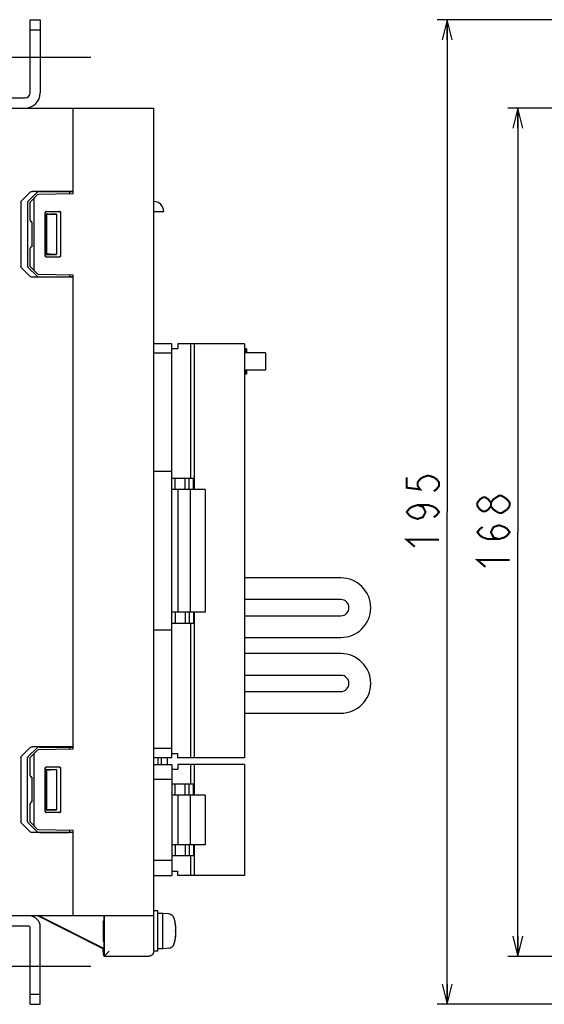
# Model space of a CAD drawing. Extents: x 58 to 816, y 33 to 569.
# Tile 4 of 24: x 228 to 332, y 256 to 452. Entities that reach past the tile are written whole.
import ezdxf

# ---------------------------------------------------------------- set-up
doc = ezdxf.new("R2010")
doc.units = 0
doc.header["$LTSCALE"] = 46.2
doc.linetypes.add('CENTER', pattern=[0.6, 0.375, -0.075, 0.075, -0.075])
doc.linetypes.add('HIDDEN', pattern=[0.2, 0.1, -0.1])
doc.layers.get('0').update_dxf_attribs({"linetype": 'CONTINUOUS'})
for name, color, linetype in [('ALL_AXIS', 7, 'CONTINUOUS'), ('ALL_CURVE', 7, 'CONTINUOUS'), ('ALL_FEATURES', 7, 'CONTINUOUS'), ('DEFAULT_2', 8, 'HIDDEN')]:
    doc.layers.add(name, color=color, linetype=linetype)
doc.dimstyles.get("Standard").update_dxf_attribs({"dimtxt": 2.5, "dimasz": 2.5, "dimexe": 1.25, "dimexo": 0.625, "dimtad": 1, "dimcen": 2.5, "dimazin": 3, "dimtfac": 1, "dimtmove": 0, "dimatfit": 3})

# ---------------------------------------------------------------- blocks, each defined once
blk = doc.blocks.new('_OPEN')
at = {"color": 0, "linetype": 'BYBLOCK'}
for p, q in [((0, 0), (-1, 0.25)), ((-1, -0.25), (0, 0)), ((-1, 0), (0, 0))]:
    blk.add_line(p, q, dxfattribs=at)
blk = doc.blocks.new('*D4')
at = {"color": 2, "linetype": 'CONTINUOUS'}
for p, q in [((392, 434), (325, 434)), ((327, 434), (327, 350)), ((327, 266), (327, 350)), ((399.51, 266), (325, 266))]:
    blk.add_line(p, q, dxfattribs=at)
at = {"color": 2, "linetype": 'CONTINUOUS', "xscale": 4, "yscale": 4, "zscale": 4}
for p, rotation in [((327, 434), 90), ((327, 266), 270)]:
    blk.add_blockref('_OPEN', p, dxfattribs=dict(at, rotation=rotation))
blk = doc.blocks.new('*D14')
at = {"color": 2, "linetype": 'CONTINUOUS'}
for p, q in [((405.5, 451.5), (311, 451.5)), ((313, 451.5), (313, 354)), ((313, 256.5), (313, 354)), ((403, 256.5), (311, 256.5))]:
    blk.add_line(p, q, dxfattribs=at)
at = {"color": 2, "linetype": 'CONTINUOUS', "xscale": 4, "yscale": 4, "zscale": 4}
for p, rotation in [((313, 451.5), 90), ((313, 256.5), 270)]:
    blk.add_blockref('_OPEN', p, dxfattribs=dict(at, rotation=rotation))

msp = doc.modelspace()

# ---------------------------------------------------------------- linework, layer by layer
at = {"color": 7, "linetype": 'CONTINUOUS'}
msp.add_line((244.875, 273), (244.875, 269), dxfattribs=at)
at = {"color": 2, "linetype": 'CONTINUOUS', "const_width": 0.4}
for points in [[(305, 360.88), (305, 358.816), (307.667, 358.472), (307.133, 359.16), (307.133, 359.848), (307.667, 360.536), (308.2, 360.88), (309.267, 361.224), (310.333, 360.88), (310.867, 360.536), (311.4, 359.848), (311.4, 359.16), (310.867, 358.472), (310.333, 358.128)], [(321.667, 355.16), (321.133, 354.472), (320.6, 354.128), (320.067, 354.128), (319.533, 354.472), (319, 355.16), (319, 355.848), (319.533, 356.536), (320.067, 356.88), (320.6, 356.88), (321.133, 356.536), (321.667, 355.848)], [(323.267, 353.784), (322.2, 354.472), (321.667, 355.16), (321.667, 355.848), (322.2, 356.536), (322.733, 356.88), (323.267, 357.224), (323.8, 357.224), (324.867, 356.536)], [(307.133, 355.376), (308.2, 355.032), (308.733, 354), (308.2, 352.968), (307.133, 352.624), (306.067, 352.968), (305.533, 353.312), (305, 354), (305.533, 354.688), (306.067, 355.032), (307.133, 355.376), (309.267, 355.376), (310.333, 355.032), (310.867, 354.688), (311.4, 354), (310.867, 353.312), (310.333, 352.968)], [(324.867, 356.536), (325.4, 355.848), (325.4, 355.16)], [(325.4, 355.16), (324.867, 354.472)], [(324.867, 354.472), (323.8, 353.784), (323.267, 353.784)], [(323.267, 348.624), (322.2, 348.968), (321.667, 350), (322.2, 351.032), (323.267, 351.376), (324.333, 351.032), (324.867, 350.688), (325.4, 350), (324.867, 349.312), (324.333, 348.968), (323.267, 348.624), (321.133, 348.624), (320.067, 348.968), (319.533, 349.312), (319, 350), (319.533, 350.688), (320.067, 351.032)], [(306.6, 347.12), (305, 348.496), (311.4, 348.496)], [(320.6, 343.12), (319, 344.496), (325.4, 344.496)]]:
    msp.add_lwpolyline(points, dxfattribs=at)
at = {"layer": 'ALL_AXIS', "color": 7, "linetype": 'CENTER'}
for p, q in [((242.375, 444), (220.375, 444)), ((242.375, 264), (220.375, 264))]:
    msp.add_line(p, q, dxfattribs=at)
at = {"layer": 'ALL_AXIS', "color": 7, "linetype": 'CONTINUOUS'}
for p, q in [((272.855, 387.3), (262.155, 387.3)), ((262.855, 387.3), (262.855, 358.45)), ((272.855, 387.3), (272.855, 305.3)), ((277.011, 385.5), (272.855, 385.5)), ((277.012, 385.5), (277.012, 382.1)), ((277.011, 382.1), (272.855, 382.1)), ((265.055, 358.45), (262.055, 358.45)), ((262.055, 358.45), (262.055, 334.15)), ((265.055, 358.45), (265.055, 334.15)), ((265.055, 334.15), (262.055, 334.15)), ((262.855, 334.15), (262.855, 305.3)), ((257.575, 304), (257.575, 305.3)), ((272.855, 305.3), (262.155, 305.3)), ((272.855, 304), (262.155, 304)), ((262.855, 304), (262.855, 297.9)), ((272.855, 304), (272.855, 282)), ((265.055, 297.9), (262.055, 297.9)), ((262.055, 297.9), (262.055, 288.1)), ((265.055, 297.9), (265.055, 288.1)), ((265.055, 288.1), (262.055, 288.1)), ((262.855, 288.1), (262.855, 282)), ((272.855, 282), (262.155, 282)), ((255.675, 275), (254.875, 275)), ((255.675, 267), (255.675, 275)), ((256.675, 274.5), (255.675, 274.5)), ((257.794, 274.402), (256.675, 274.5)), ((256.675, 267.5), (256.675, 274.5)), ((234.553, 272.714), (234.928, 272.531)), ((234.928, 272.531), (235.528, 272.235)), ((236.29, 271.826), (235.485, 272.231)), ((235.528, 272.235), (236.342, 271.83)), ((237.324, 271.307), (236.29, 271.826)), ((236.342, 271.83), (237.387, 271.31)), ((238.558, 270.69), (237.324, 271.307)), ((237.387, 271.31), (238.621, 270.693)), ((239.603, 270.17), (238.558, 270.69)), ((238.621, 270.693), (239.655, 270.174)), ((240.418, 269.765), (239.603, 270.17)), ((239.655, 270.174), (240.46, 269.769)), ((241.017, 269.469), (240.418, 269.765)), ((241.392, 269.286), (241.017, 269.469)), ((256.675, 267.5), (255.675, 267.5)), ((257.794, 267.598), (256.675, 267.5)), ((255.675, 267), (254.875, 267))]:
    msp.add_line(p, q, dxfattribs=at)
for points in [[(234.428, 272.772), (234.46, 272.758), (234.553, 272.714)], [(235.485, 272.231), (234.895, 272.53), (234.684, 272.637), (234.535, 272.714), (234.451, 272.759), (234.428, 272.772)], [(244.99, 271), (244.991, 271.394), (244.992, 271.769), (244.994, 272.105), (244.996, 272.386), (244.999, 272.597), (245.002, 272.728), (245.006, 272.772)], [(245.006, 272.772), (245.009, 272.728), (245.013, 272.597), (245.016, 272.386), (245.018, 272.105), (245.02, 271.769), (245.021, 271.394), (245.021, 271)], [(240.46, 269.769), (241.05, 269.47), (241.261, 269.363), (241.41, 269.286), (241.494, 269.241), (241.518, 269.227)], [(241.518, 269.227), (241.485, 269.242), (241.392, 269.286)], [(245.006, 269.227), (245.002, 269.272), (244.999, 269.403), (244.996, 269.614), (244.994, 269.895), (244.992, 270.231), (244.991, 270.606), (244.99, 271)], [(245.021, 271), (245.021, 270.606), (245.02, 270.231), (245.018, 269.895), (245.016, 269.614), (245.013, 269.403), (245.009, 269.272), (245.006, 269.227)]]:
    msp.add_lwpolyline(points, dxfattribs=at)
for centre, radius, start, end in [((257.681, 273.107), 1.3, 15.88085, 85), ((250.275, 271), 9, 344.11915, 15.88085), ((257.681, 268.893), 1.3, 275, 344.11915)]:
    msp.add_arc(centre, radius, start, end, dxfattribs=at)
at = {"layer": 'ALL_CURVE', "color": 40, "linetype": 'CONTINUOUS'}
msp.add_line((259.275, 271), (259.027, 271), dxfattribs=at)
msp.add_arc((250.275, 271), 9, 346.5066, 13.4934, dxfattribs=at)
at = {"layer": 'ALL_FEATURES', "color": 7, "linetype": 'CONTINUOUS'}
for p, q in [((230.375, 437), (230.375, 451.5)), ((230.375, 451.5), (232.375, 451.5)), ((230.375, 449.5), (232.375, 449.5)), ((141.375, 436), (229.375, 436)), ((74.875, 434), (254.875, 434)), ((238.875, 417), (238.875, 434)), ((254.875, 274), (254.875, 434)), ((238.875, 417.5), (230.872, 417.5)), ((232.257, 417.452), (238.175, 417.448)), ((238.175, 417.448), (238.175, 416.988)), ((238.175, 417.448), (238.875, 417.423)), ((228.657, 415.625), (230.307, 417.293)), ((231.681, 417.245), (230.002, 415.578)), ((231.789, 416.79), (230.375, 415.352)), ((230.375, 411.795), (230.375, 415.352)), ((231.075, 415.852), (231.075, 402.148)), ((238.875, 417), (231.997, 416.88)), ((228.532, 415.344), (228.532, 402.656)), ((229.875, 415.297), (229.875, 402.703)), ((233.629, 413.546), (236.122, 413.547)), ((233.675, 413.5), (236.075, 413.5)), ((254.875, 413.5), (256.877, 413.5)), ((230.738, 411.494), (230.67, 411.495)), ((230.738, 411.494), (230.738, 406.506)), ((233.329, 404.754), (233.329, 413.246)), ((233.375, 404.8), (233.375, 413.2)), ((233.575, 413), (233.575, 405)), ((233.575, 413), (235.575, 413)), ((233.613, 412.962), (233.575, 413)), ((233.613, 412.962), (233.613, 405.038)), ((233.954, 412.962), (233.613, 412.962)), ((235.575, 413), (234.343, 412.968)), ((235.575, 413), (235.575, 405)), ((236.375, 413.2), (236.375, 404.8)), ((236.422, 413.247), (236.422, 404.753)), ((230.375, 402.648), (230.375, 406.205)), ((230.738, 406.506), (230.67, 406.505)), ((233.613, 405.038), (233.575, 405)), ((233.575, 405), (235.575, 405)), ((236.122, 404.453), (233.629, 404.454)), ((236.075, 404.5), (233.675, 404.5)), ((235.575, 405), (234.343, 405.032)), ((230.307, 400.707), (228.657, 402.375)), ((230.002, 402.422), (231.681, 400.755)), ((230.375, 402.648), (231.789, 401.21)), ((238.875, 400.5), (230.872, 400.5)), ((231.997, 401.12), (238.875, 401)), ((232.257, 400.548), (238.175, 400.552)), ((238.175, 401.012), (238.175, 400.552)), ((238.875, 400.577), (238.175, 400.552)), ((238.875, 307), (238.875, 401)), ((258.455, 387.3), (254.875, 387.3)), ((258.455, 305.3), (258.455, 387.3)), ((258.455, 386.4), (259.655, 386.4)), ((262.155, 387.3), (259.655, 387.3)), ((259.655, 387.3), (259.655, 386.4)), ((262.155, 387.3), (262.155, 360.65)), ((273.234, 386.3), (272.855, 386.3)), ((272.979, 386.3), (272.979, 385.5)), ((273.234, 386.3), (273.234, 385.5)), ((258.455, 385.45), (254.875, 385.45)), ((273.234, 381.3), (272.855, 381.3)), ((272.979, 382.1), (272.979, 381.3)), ((273.234, 382.1), (273.234, 381.3)), ((258.455, 362), (254.875, 362)), ((262.715, 360.65), (258.455, 360.65)), ((259.105, 358.45), (259.105, 360.65)), ((261.105, 358.45), (261.105, 360.65)), ((261.855, 358.45), (261.855, 360.65)), ((262.715, 358.45), (262.715, 360.65)), ((262.055, 358.45), (258.455, 358.45)), ((259.655, 358.45), (259.655, 334.15)), ((291.955, 340.95), (272.855, 340.95)), ((291.955, 336.65), (272.855, 336.65)), ((262.055, 334.15), (258.455, 334.15)), ((259.105, 334.15), (259.105, 331.95)), ((261.105, 334.15), (261.105, 331.95)), ((261.855, 334.15), (261.855, 331.95)), ((262.715, 334.15), (262.715, 331.95)), ((272.855, 333.45), (291.955, 333.45)), ((262.715, 331.95), (258.455, 331.95)), ((262.155, 331.95), (262.155, 305.3)), ((258.455, 330.6), (254.875, 330.6)), ((272.855, 329.15), (291.955, 329.15)), ((291.955, 325.95), (272.855, 325.95)), ((291.955, 321.65), (272.855, 321.65)), ((272.855, 318.45), (291.955, 318.45)), ((272.855, 314.15), (291.955, 314.15)), ((228.657, 305.625), (230.307, 307.293)), ((231.681, 307.245), (230.002, 305.578)), ((231.789, 306.79), (230.375, 305.352)), ((238.875, 307.5), (230.872, 307.5)), ((238.875, 307), (231.997, 306.88)), ((232.257, 307.452), (238.175, 307.448)), ((238.175, 307.448), (238.875, 307.423)), ((238.175, 307.448), (238.175, 306.988)), ((258.455, 307.15), (254.875, 307.15)), ((258.455, 306.2), (259.655, 306.2)), ((259.655, 305.3), (259.655, 306.2)), ((228.532, 305.344), (228.532, 292.656)), ((229.875, 292.703), (229.875, 305.297)), ((230.375, 301.795), (230.375, 305.352)), ((231.075, 305.852), (231.075, 292.148)), ((258.455, 305.3), (254.875, 305.3)), ((255.775, 304), (255.775, 305.3)), ((256.375, 304), (256.375, 305.3)), ((262.155, 305.3), (259.655, 305.3)), ((233.329, 294.754), (233.329, 303.246)), ((233.375, 294.8), (233.375, 303.2)), ((233.575, 303), (235.575, 303)), ((233.613, 302.962), (233.575, 303)), ((233.575, 303), (233.575, 295)), ((233.954, 302.962), (233.613, 302.962)), ((233.613, 302.962), (233.613, 295.038)), ((233.629, 303.546), (236.122, 303.547)), ((233.675, 303.5), (236.075, 303.5)), ((235.575, 303), (234.343, 302.968)), ((235.575, 303), (235.575, 295)), ((236.375, 303.2), (236.375, 294.8)), ((236.422, 303.247), (236.422, 294.753)), ((254.875, 304), (258.455, 304)), ((258.455, 304), (258.455, 282)), ((258.455, 303.1), (259.655, 303.1)), ((262.155, 304), (259.655, 304)), ((259.655, 304), (259.655, 303.1)), ((262.155, 304), (262.155, 300.1)), ((230.738, 301.494), (230.67, 301.495)), ((230.738, 301.494), (230.738, 296.506)), ((258.455, 301), (254.875, 301)), ((262.715, 300.1), (258.455, 300.1)), ((259.105, 297.9), (259.105, 300.1)), ((261.105, 297.9), (261.105, 300.1)), ((261.855, 297.9), (261.855, 300.1)), ((262.715, 297.9), (262.715, 300.1)), ((230.738, 296.506), (230.67, 296.505)), ((262.055, 297.9), (258.455, 297.9)), ((259.655, 297.9), (259.655, 288.1)), ((230.375, 292.648), (230.375, 296.205)), ((233.613, 295.038), (233.575, 295)), ((233.575, 295), (235.575, 295)), ((236.122, 294.453), (233.629, 294.454)), ((236.075, 294.5), (233.675, 294.5)), ((235.575, 295), (234.343, 295.032)), ((230.375, 292.648), (231.789, 291.21)), ((230.307, 290.707), (228.657, 292.375)), ((230.002, 292.422), (231.681, 290.755)), ((231.997, 291.12), (238.875, 291)), ((232.257, 290.548), (238.175, 290.552)), ((238.175, 291.012), (238.175, 290.552)), ((238.875, 290.577), (238.175, 290.552)), ((238.875, 274), (238.875, 291)), ((238.875, 290.5), (230.872, 290.5)), ((262.055, 288.1), (258.455, 288.1)), ((259.105, 288.1), (259.105, 285.9)), ((261.105, 288.1), (261.105, 285.9)), ((261.855, 288.1), (261.855, 285.9)), ((262.715, 288.1), (262.715, 285.9)), ((258.455, 285), (254.875, 285)), ((262.715, 285.9), (258.455, 285.9)), ((262.155, 285.9), (262.155, 282)), ((258.455, 282.9), (259.655, 282.9)), ((259.655, 282), (259.655, 282.9)), ((254.875, 282), (258.455, 282)), ((262.155, 282), (259.655, 282)), ((254.875, 274), (78.875, 274)), ((244.875, 267.5), (231.875, 274)), ((244.962, 267.554), (232.07, 274)), ((244.962, 274), (244.962, 267.554)), ((245.041, 274), (245.041, 266.009)), ((254.866, 267.009), (254.866, 274)), ((230.175, 272), (212.375, 272)), ((230.375, 256.5), (230.375, 271.8)), ((244.875, 267.5), (244.962, 267.554)), ((244.875, 266.908), (244.875, 267.5)), ((244.875, 266.908), (244.878, 266.462)), ((245.041, 266.009), (244.884, 266.166)), ((245.041, 266.009), (246.041, 267.009)), ((245.041, 266.009), (253.866, 266.009)), ((230.375, 258.5), (232.375, 258.5)), ((230.375, 256.5), (232.375, 256.5))]:
    msp.add_line(p, q, dxfattribs=at)
at = {"layer": 'ALL_FEATURES', "color": 3, "linetype": 'CONTINUOUS'}
for p, q in [((232.375, 451.5), (232.375, 437)), ((232.375, 256.5), (232.375, 271.8))]:
    msp.add_line(p, q, dxfattribs=at)
at = {"layer": 'ALL_FEATURES', "color": 7, "linetype": 'CONTINUOUS'}
for points in [[(230.307, 417.293), (230.458, 417.403), (230.649, 417.474), (230.872, 417.5)], [(232.257, 417.452), (232.031, 417.426), (231.835, 417.355), (231.681, 417.245)], [(228.532, 415.344), (228.546, 415.442), (228.588, 415.537), (228.657, 415.625)], [(230.002, 415.578), (229.932, 415.491), (229.889, 415.395), (229.875, 415.297)], [(231.285, 416.278), (231.195, 416.171), (231.13, 416.062), (231.089, 415.955), (231.075, 415.852)], [(256.875, 413.5), (256.832, 413.904), (256.635, 414.447), (256.284, 414.919), (255.809, 415.266), (255.266, 415.46), (254.875, 415.5)], [(233.329, 413.246), (233.344, 413.339), (233.387, 413.422), (233.453, 413.488), (233.536, 413.531), (233.629, 413.546)], [(233.675, 413.5), (233.582, 413.485), (233.498, 413.443), (233.432, 413.376), (233.39, 413.293), (233.375, 413.2)], [(236.375, 413.2), (236.36, 413.293), (236.318, 413.376), (236.251, 413.443), (236.168, 413.485), (236.075, 413.5)], [(236.122, 413.547), (236.215, 413.533), (236.299, 413.49), (236.365, 413.424), (236.408, 413.34), (236.422, 413.247)], [(233.954, 412.962), (234.158, 412.964), (234.343, 412.968)], [(233.629, 404.454), (233.536, 404.469), (233.453, 404.512), (233.387, 404.578), (233.344, 404.661), (233.329, 404.754)], [(233.375, 404.8), (233.39, 404.707), (233.432, 404.624), (233.498, 404.557), (233.582, 404.515), (233.675, 404.5)], [(234.343, 405.032), (234.158, 405.036), (233.954, 405.038), (233.613, 405.038)], [(236.075, 404.5), (236.168, 404.515), (236.251, 404.557), (236.318, 404.624), (236.36, 404.707), (236.375, 404.8)], [(236.422, 404.753), (236.408, 404.66), (236.365, 404.576), (236.299, 404.51), (236.215, 404.467), (236.122, 404.453)], [(228.657, 402.375), (228.588, 402.463), (228.546, 402.558), (228.532, 402.656)], [(229.875, 402.703), (229.889, 402.605), (229.932, 402.509), (230.002, 402.422)], [(231.075, 402.148), (231.089, 402.045), (231.13, 401.938), (231.195, 401.829), (231.285, 401.722)], [(230.872, 400.5), (230.649, 400.526), (230.458, 400.597), (230.307, 400.707)], [(231.681, 400.755), (231.835, 400.645), (232.031, 400.574), (232.257, 400.548)], [(230.307, 307.293), (230.458, 307.403), (230.649, 307.474), (230.872, 307.5)], [(231.285, 306.278), (231.195, 306.171), (231.13, 306.062), (231.089, 305.955), (231.075, 305.852)], [(232.257, 307.452), (232.031, 307.426), (231.835, 307.355), (231.681, 307.245)], [(228.532, 305.344), (228.546, 305.442), (228.588, 305.537), (228.657, 305.625)], [(230.002, 305.578), (229.932, 305.491), (229.889, 305.395), (229.875, 305.297)], [(233.329, 303.246), (233.344, 303.339), (233.387, 303.422), (233.453, 303.488), (233.536, 303.531), (233.629, 303.546)], [(233.675, 303.5), (233.582, 303.485), (233.498, 303.443), (233.432, 303.376), (233.39, 303.293), (233.375, 303.2)], [(233.954, 302.962), (234.158, 302.964), (234.343, 302.968)], [(236.375, 303.2), (236.36, 303.293), (236.318, 303.376), (236.251, 303.443), (236.168, 303.485), (236.075, 303.5)], [(236.122, 303.547), (236.215, 303.533), (236.299, 303.49), (236.365, 303.424), (236.408, 303.34), (236.422, 303.247)], [(233.629, 294.454), (233.536, 294.469), (233.453, 294.512), (233.387, 294.578), (233.344, 294.661), (233.329, 294.754)], [(233.375, 294.8), (233.39, 294.707), (233.432, 294.624), (233.498, 294.557), (233.582, 294.515), (233.675, 294.5)], [(234.343, 295.032), (234.158, 295.036), (233.954, 295.038), (233.613, 295.038)], [(236.075, 294.5), (236.168, 294.515), (236.251, 294.557), (236.318, 294.624), (236.36, 294.707), (236.375, 294.8)], [(236.422, 294.753), (236.408, 294.66), (236.365, 294.576), (236.299, 294.51), (236.215, 294.467), (236.122, 294.453)], [(228.657, 292.375), (228.588, 292.463), (228.546, 292.558), (228.532, 292.656)], [(229.875, 292.703), (229.889, 292.605), (229.932, 292.509), (230.002, 292.422)], [(230.872, 290.5), (230.649, 290.526), (230.458, 290.597), (230.307, 290.707)], [(231.075, 292.148), (231.089, 292.045), (231.13, 291.938), (231.195, 291.829), (231.285, 291.722)], [(231.681, 290.755), (231.835, 290.645), (232.031, 290.574), (232.257, 290.548)], [(244.878, 266.462), (244.879, 266.303), (244.881, 266.202), (244.884, 266.166)], [(254.866, 267.009), (254.839, 266.778), (254.762, 266.565), (254.644, 266.38), (254.488, 266.225), (254.3, 266.108), (254.086, 266.033), (253.866, 266.009)]]:
    msp.add_lwpolyline(points, dxfattribs=at)
at = {"layer": 'ALL_FEATURES', "color": 3, "linetype": 'CONTINUOUS'}
for centre, radius, start, end in [((229.375, 437), 3, 270, 360), ((230.175, 271.8), 2.2, 0, 90)]:
    msp.add_arc(centre, radius, start, end, dxfattribs=at)
at = {"layer": 'ALL_FEATURES', "color": 7, "linetype": 'CONTINUOUS'}
for centre, radius, start, end in [((229.375, 437), 1, 270, 360), ((232.003, 416.58), 0.3, 91, 135.5), ((230.675, 411.795), 0.3, 180, 269), ((230.675, 406.205), 0.3, 91, 180), ((232.003, 401.42), 0.3, 224.5, 269), ((291.955, 335.05), 5.9, 270, 90), ((291.955, 335.05), 1.6, 270, 90), ((291.955, 320.05), 5.9, 270, 90), ((291.955, 320.05), 1.6, 270, 90), ((232.003, 306.58), 0.3, 91, 135.5), ((230.675, 301.795), 0.3, 180, 269), ((230.675, 296.205), 0.3, 91, 180), ((232.003, 291.42), 0.3, 224.5, 269), ((230.175, 271.8), 0.2, 0, 90)]:
    msp.add_arc(centre, radius, start, end, dxfattribs=at)
at = {"layer": 'DEFAULT_2', "color": 8, "linetype": 'HIDDEN'}
for p, q in [((244.875, 273), (245.041, 273)), ((244.875, 269), (245.041, 269))]:
    msp.add_line(p, q, dxfattribs=at)

# ---------------------------------------------------------------- dimensions: what is measured, and where the dimension line sits
at = {"color": 2, "linetype": 'CONTINUOUS'}
for base, p1, p2, picture, middle in [((313, 256.5), (405.5, 451.5), (403, 256.5), '*D14', (311.4, 345.744)), ((327, 266), (392, 434), (399.511, 266), '*D4', (325.4, 341.744))]:
    dim = msp.add_linear_dim(base=base, p1=p1, p2=p2, angle=270, dimstyle='Standard', dxfattribs=at)
    dim.commit()
    dim.dimension.update_dxf_attribs({"geometry": picture, "text_midpoint": middle, "dimtype": 128})

doc.saveas('drawing.dxf')
